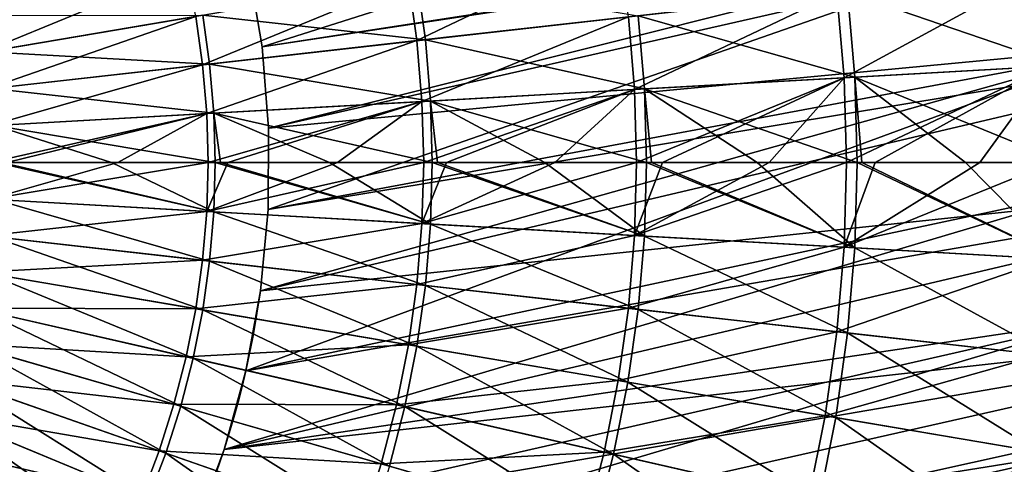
# Model space of a CAD drawing. Header units: millimetres. Extents: x -63 to 63, y -63 to 63.
# Tile 70 of 107: x 10 to 23, y -4 to 2. Entities that reach past the tile are written whole.
import ezdxf

# ---------------------------------------------------------------- set-up
doc = ezdxf.new("R2010")
doc.units = ezdxf.units.MM
doc.header["$LTSCALE"] = 106.095679
for name, color, linetype in [('11', 7, 'CONTINUOUS'), ('12', 7, 'CONTINUOUS'), ('21', 7, 'CONTINUOUS'), ('22', 7, 'CONTINUOUS'), ('24', 7, 'CONTINUOUS'), ('6', 7, 'CONTINUOUS'), ('7', 7, 'CONTINUOUS')]:
    doc.layers.add(name, color=color, linetype=linetype)

msp = doc.modelspace()

# ---------------------------------------------------------------- linework, layer by layer
at = {"layer": '11', "linetype": 'Continuous'}
for points in [[(24.034, 1.35, 11.442), (21.058, 2.373, 12.603), (23.921, 2.695, 11.442), (24.034, 1.35, 11.442)], [(15.176, 1.71, 14.473), (12.074, 2.052, 15.178), (15.056, 2.558, 14.473), (15.176, 1.71, 14.473)], [(15.176, 1.71, 14.473), (15.056, 2.558, 14.473), (18.141, 2.044, 13.614), (15.176, 1.71, 14.473)], [(21.158, 1.188, 12.603), (18.141, 2.044, 13.614), (21.058, 2.373, 12.603), (21.158, 1.188, 12.603)], [(21.158, 1.188, 12.603), (21.058, 2.373, 12.603), (24.034, 1.35, 11.442), (21.158, 1.188, 12.603)], [(9.061, 1.54, 15.728), (8.961, 2.045, 15.728), (12.074, 2.052, 15.178), (9.061, 1.54, 15.728)], [(12.17, 1.371, 15.178), (9.061, 1.54, 15.728), (12.074, 2.052, 15.178), (12.17, 1.371, 15.178)], [(12.17, 1.371, 15.178), (12.074, 2.052, 15.178), (15.176, 1.71, 14.473), (12.17, 1.371, 15.178)], [(18.227, 1.024, 13.614), (15.176, 1.71, 14.473), (18.141, 2.044, 13.614), (18.227, 1.024, 13.614)], [(18.227, 1.024, 13.614), (18.141, 2.044, 13.614), (21.158, 1.188, 12.603), (18.227, 1.024, 13.614)], [(15.248, 0.856, 14.473), (12.17, 1.371, 15.178), (15.176, 1.71, 14.473), (15.248, 0.856, 14.473)], [(15.248, 0.856, 14.473), (15.176, 1.71, 14.473), (18.227, 1.024, 13.614), (15.248, 0.856, 14.473)], [(9.133, 1.029, 15.728), (9.061, 1.54, 15.728), (12.17, 1.371, 15.178), (9.133, 1.029, 15.728)], [(12.228, 0.687, 15.178), (9.133, 1.029, 15.728), (12.17, 1.371, 15.178), (12.228, 0.687, 15.178)], [(12.228, 0.687, 15.178), (12.17, 1.371, 15.178), (15.248, 0.856, 14.473), (12.228, 0.687, 15.178)], [(24.072, 0, 11.442), (21.158, 1.188, 12.603), (24.034, 1.35, 11.442), (24.072, 0, 11.442)], [(21.192, 0, 12.603), (18.227, 1.024, 13.614), (21.158, 1.188, 12.603), (21.192, 0, 12.603)], [(21.192, 0, 12.603), (21.158, 1.188, 12.603), (21.256, 0, 12.579), (21.192, 0, 12.603)], [(21.256, 0, 12.579), (21.158, 1.188, 12.603), (22.701, 0, 12.016), (21.256, 0, 12.579)], [(22.701, 0, 12.016), (21.158, 1.188, 12.603), (24.072, 0, 11.442), (22.701, 0, 12.016)], [(9.177, 0.515, 15.728), (9.133, 1.029, 15.728), (12.228, 0.687, 15.178), (9.177, 0.515, 15.728)], [(18.256, 0, 13.614), (15.248, 0.856, 14.473), (18.227, 1.024, 13.614), (18.256, 0, 13.614)], [(18.256, 0, 13.614), (18.227, 1.024, 13.614), (18.324, 0, 13.592), (18.256, 0, 13.614)], [(18.324, 0, 13.592), (18.227, 1.024, 13.614), (19.796, 0, 13.104), (18.324, 0, 13.592)], [(19.796, 0, 13.104), (18.227, 1.024, 13.614), (21.192, 0, 12.603), (19.796, 0, 13.104)], [(15.272, 0, 14.473), (12.228, 0.687, 15.178), (15.248, 0.856, 14.473), (15.272, 0, 14.473)], [(15.272, 0, 14.473), (15.248, 0.856, 14.473), (15.344, 0, 14.454), (15.272, 0, 14.473)], [(15.344, 0, 14.454), (15.248, 0.856, 14.473), (16.839, 0, 14.042), (15.344, 0, 14.454)], [(16.839, 0, 14.042), (15.248, 0.856, 14.473), (18.256, 0, 13.614), (16.839, 0, 14.042)], [(12.247, 0, 15.178), (9.177, 0.515, 15.728), (12.228, 0.687, 15.178), (12.247, 0, 15.178)], [(12.247, 0, 15.178), (12.228, 0.687, 15.178), (12.323, 0, 15.162), (12.247, 0, 15.178)], [(12.323, 0, 15.162), (12.228, 0.687, 15.178), (13.838, 0, 14.828), (12.323, 0, 15.162)], [(13.838, 0, 14.828), (12.228, 0.687, 15.178), (15.272, 0, 14.473), (13.838, 0, 14.828)], [(9.271, 0, 15.715), (9.177, 0.515, 15.728), (10.801, 0, 15.458), (9.271, 0, 15.715)], [(10.801, 0, 15.458), (9.177, 0.515, 15.728), (12.247, 0, 15.178), (10.801, 0, 15.458)]]:
    msp.add_3dface(points, dxfattribs=at)
at = {"layer": '12', "linetype": 'Continuous'}
for points in [[(9.177, -0.515, 15.728), (9.191, 0, 15.728), (12.228, -0.687, 15.178), (9.177, -0.515, 15.728)], [(9.191, 0, 15.728), (9.271, 0, 15.715), (12.228, -0.687, 15.178), (9.191, 0, 15.728)], [(9.271, 0, 15.715), (10.801, 0, 15.458), (12.228, -0.687, 15.178), (9.271, 0, 15.715)], [(10.801, 0, 15.458), (12.247, 0, 15.178), (12.228, -0.687, 15.178), (10.801, 0, 15.458)], [(12.228, -0.687, 15.178), (12.247, 0, 15.178), (15.248, -0.856, 14.473), (12.228, -0.687, 15.178)], [(12.247, 0, 15.178), (12.323, 0, 15.162), (15.248, -0.856, 14.473), (12.247, 0, 15.178)], [(12.323, 0, 15.162), (13.838, 0, 14.828), (15.248, -0.856, 14.473), (12.323, 0, 15.162)], [(13.838, 0, 14.828), (15.272, 0, 14.473), (15.248, -0.856, 14.473), (13.838, 0, 14.828)], [(15.248, -0.856, 14.473), (15.272, 0, 14.473), (18.227, -1.024, 13.614), (15.248, -0.856, 14.473)], [(15.272, 0, 14.473), (15.344, 0, 14.454), (18.227, -1.024, 13.614), (15.272, 0, 14.473)], [(15.344, 0, 14.454), (16.839, 0, 14.042), (18.227, -1.024, 13.614), (15.344, 0, 14.454)], [(16.839, 0, 14.042), (18.256, 0, 13.614), (18.227, -1.024, 13.614), (16.839, 0, 14.042)], [(18.227, -1.024, 13.614), (18.256, 0, 13.614), (21.158, -1.188, 12.603), (18.227, -1.024, 13.614)], [(18.256, 0, 13.614), (18.324, 0, 13.592), (21.158, -1.188, 12.603), (18.256, 0, 13.614)], [(18.324, 0, 13.592), (19.796, 0, 13.104), (21.158, -1.188, 12.603), (18.324, 0, 13.592)], [(19.796, 0, 13.104), (21.192, 0, 12.603), (21.158, -1.188, 12.603), (19.796, 0, 13.104)], [(21.158, -1.188, 12.603), (21.192, 0, 12.603), (24.034, -1.35, 11.442), (21.158, -1.188, 12.603)], [(21.192, 0, 12.603), (21.256, 0, 12.579), (24.034, -1.35, 11.442), (21.192, 0, 12.603)], [(21.256, 0, 12.579), (22.701, 0, 12.016), (24.034, -1.35, 11.442), (21.256, 0, 12.579)], [(22.701, 0, 12.016), (24.072, 0, 11.442), (24.034, -1.35, 11.442), (22.701, 0, 12.016)], [(9.133, -1.029, 15.728), (9.177, -0.515, 15.728), (12.17, -1.371, 15.178), (9.133, -1.029, 15.728)], [(12.17, -1.371, 15.178), (9.177, -0.515, 15.728), (12.228, -0.687, 15.178), (12.17, -1.371, 15.178)], [(12.17, -1.371, 15.178), (12.228, -0.687, 15.178), (15.176, -1.71, 14.473), (12.17, -1.371, 15.178)], [(15.176, -1.71, 14.473), (12.228, -0.687, 15.178), (15.248, -0.856, 14.473), (15.176, -1.71, 14.473)], [(15.176, -1.71, 14.473), (15.248, -0.856, 14.473), (18.141, -2.044, 13.614), (15.176, -1.71, 14.473)], [(18.141, -2.044, 13.614), (15.248, -0.856, 14.473), (18.227, -1.024, 13.614), (18.141, -2.044, 13.614)], [(9.061, -1.54, 15.728), (9.133, -1.029, 15.728), (12.074, -2.052, 15.178), (9.061, -1.54, 15.728)], [(12.074, -2.052, 15.178), (9.133, -1.029, 15.728), (12.17, -1.371, 15.178), (12.074, -2.052, 15.178)], [(18.141, -2.044, 13.614), (18.227, -1.024, 13.614), (21.058, -2.373, 12.603), (18.141, -2.044, 13.614)], [(21.058, -2.373, 12.603), (18.227, -1.024, 13.614), (21.158, -1.188, 12.603), (21.058, -2.373, 12.603)], [(21.058, -2.373, 12.603), (21.158, -1.188, 12.603), (23.921, -2.695, 11.442), (21.058, -2.373, 12.603)], [(23.921, -2.695, 11.442), (21.158, -1.188, 12.603), (24.034, -1.35, 11.442), (23.921, -2.695, 11.442)], [(12.074, -2.052, 15.178), (12.17, -1.371, 15.178), (15.056, -2.558, 14.473), (12.074, -2.052, 15.178)], [(15.056, -2.558, 14.473), (12.17, -1.371, 15.178), (15.176, -1.71, 14.473), (15.056, -2.558, 14.473)], [(8.961, -2.045, 15.728), (9.061, -1.54, 15.728), (11.94, -2.725, 15.178), (8.961, -2.045, 15.728)], [(11.94, -2.725, 15.178), (9.061, -1.54, 15.728), (12.074, -2.052, 15.178), (11.94, -2.725, 15.178)], [(15.056, -2.558, 14.473), (15.176, -1.71, 14.473), (17.998, -3.058, 13.614), (15.056, -2.558, 14.473)], [(17.998, -3.058, 13.614), (15.176, -1.71, 14.473), (18.141, -2.044, 13.614), (17.998, -3.058, 13.614)], [(8.832, -2.544, 15.728), (8.961, -2.045, 15.728), (11.769, -3.391, 15.178), (8.832, -2.544, 15.728)], [(11.769, -3.391, 15.178), (8.961, -2.045, 15.728), (11.94, -2.725, 15.178), (11.769, -3.391, 15.178)], [(11.94, -2.725, 15.178), (12.074, -2.052, 15.178), (14.889, -3.398, 14.473), (11.94, -2.725, 15.178)], [(14.889, -3.398, 14.473), (12.074, -2.052, 15.178), (15.056, -2.558, 14.473), (14.889, -3.398, 14.473)], [(17.998, -3.058, 13.614), (18.141, -2.044, 13.614), (20.892, -3.55, 12.603), (17.998, -3.058, 13.614)], [(20.892, -3.55, 12.603), (18.141, -2.044, 13.614), (21.058, -2.373, 12.603), (20.892, -3.55, 12.603)], [(20.892, -3.55, 12.603), (21.058, -2.373, 12.603), (23.732, -4.032, 11.442), (20.892, -3.55, 12.603)], [(23.732, -4.032, 11.442), (21.058, -2.373, 12.603), (23.921, -2.695, 11.442), (23.732, -4.032, 11.442)], [(8.675, -3.036, 15.728), (8.832, -2.544, 15.728), (11.56, -4.045, 15.178), (8.675, -3.036, 15.728)], [(11.56, -4.045, 15.178), (8.832, -2.544, 15.728), (11.769, -3.391, 15.178), (11.56, -4.045, 15.178)], [(14.889, -3.398, 14.473), (15.056, -2.558, 14.473), (17.798, -4.062, 13.614), (14.889, -3.398, 14.473)], [(17.798, -4.062, 13.614), (15.056, -2.558, 14.473), (17.998, -3.058, 13.614), (17.798, -4.062, 13.614)], [(11.769, -3.391, 15.178), (11.94, -2.725, 15.178), (14.675, -4.228, 14.473), (11.769, -3.391, 15.178)], [(14.675, -4.228, 14.473), (11.94, -2.725, 15.178), (14.889, -3.398, 14.473), (14.675, -4.228, 14.473)], [(8.492, -3.517, 15.728), (8.675, -3.036, 15.728), (11.315, -4.687, 15.178), (8.492, -3.517, 15.728)], [(11.315, -4.687, 15.178), (8.675, -3.036, 15.728), (11.56, -4.045, 15.178), (11.315, -4.687, 15.178)], [(17.798, -4.062, 13.614), (17.998, -3.058, 13.614), (20.66, -4.716, 12.603), (17.798, -4.062, 13.614)], [(20.66, -4.716, 12.603), (17.998, -3.058, 13.614), (20.892, -3.55, 12.603), (20.66, -4.716, 12.603)], [(11.56, -4.045, 15.178), (11.769, -3.391, 15.178), (14.415, -5.044, 14.473), (11.56, -4.045, 15.178)], [(14.415, -5.044, 14.473), (11.769, -3.391, 15.178), (14.675, -4.228, 14.473), (14.415, -5.044, 14.473)], [(14.675, -4.228, 14.473), (14.889, -3.398, 14.473), (17.542, -5.054, 13.614), (14.675, -4.228, 14.473)], [(17.542, -5.054, 13.614), (14.889, -3.398, 14.473), (17.798, -4.062, 13.614), (17.542, -5.054, 13.614)], [(8.281, -3.988, 15.728), (8.492, -3.517, 15.728), (11.035, -5.314, 15.178), (8.281, -3.988, 15.728)], [(11.035, -5.314, 15.178), (8.492, -3.517, 15.728), (11.315, -4.687, 15.178), (11.035, -5.314, 15.178)], [(20.66, -4.716, 12.603), (20.892, -3.55, 12.603), (23.469, -5.357, 11.442), (20.66, -4.716, 12.603)], [(23.469, -5.357, 11.442), (20.892, -3.55, 12.603), (23.732, -4.032, 11.442), (23.469, -5.357, 11.442)], [(8.044, -4.446, 15.728), (8.281, -3.988, 15.728), (10.719, -5.924, 15.178), (8.044, -4.446, 15.728)], [(10.719, -5.924, 15.178), (8.281, -3.988, 15.728), (11.035, -5.314, 15.178), (10.719, -5.924, 15.178)], [(11.315, -4.687, 15.178), (11.56, -4.045, 15.178), (14.109, -5.844, 14.473), (11.315, -4.687, 15.178)], [(14.109, -5.844, 14.473), (11.56, -4.045, 15.178), (14.415, -5.044, 14.473), (14.109, -5.844, 14.473)], [(17.542, -5.054, 13.614), (17.798, -4.062, 13.614), (20.363, -5.867, 12.603), (17.542, -5.054, 13.614)], [(20.363, -5.867, 12.603), (17.798, -4.062, 13.614), (20.66, -4.716, 12.603), (20.363, -5.867, 12.603)]]:
    msp.add_3dface(points, dxfattribs=at)
at = {"layer": '21', "linetype": 'Continuous'}
for points in [[(24.199, 5.193, -201), (12.711, 2.728, -201), (12.9, 1.609, -201), (24.199, 5.193, -201)], [(24.519, 3.37, -201), (24.199, 5.193, -201), (12.9, 1.609, -201), (24.519, 3.37, -201)], [(12.991, 0.479, -201), (24.519, 3.37, -201), (12.9, 1.609, -201), (12.991, 0.479, -201)], [(24.703, 1.528, -201), (24.519, 3.37, -201), (12.983, -0.655, -201), (24.703, 1.528, -201)], [(12.983, -0.655, -201), (24.519, 3.37, -201), (12.991, 0.479, -201), (12.983, -0.655, -201)], [(24.748, -0.322, -201), (24.703, 1.528, -201), (12.672, -2.9, -201), (24.748, -0.322, -201)], [(12.672, -2.9, -201), (24.703, 1.528, -201), (12.877, -1.784, -201), (12.672, -2.9, -201)], [(12.877, -1.784, -201), (24.703, 1.528, -201), (12.983, -0.655, -201), (12.877, -1.784, -201)], [(24.655, -2.171, -201), (24.748, -0.322, -201), (12.372, -3.993, -201), (24.655, -2.171, -201)], [(12.372, -3.993, -201), (24.748, -0.322, -201), (12.672, -2.9, -201), (12.372, -3.993, -201)], [(24.424, -4.007, -201), (24.655, -2.171, -201), (11.49, -6.081, -201), (24.424, -4.007, -201)], [(11.49, -6.081, -201), (24.655, -2.171, -201), (11.976, -5.056, -201), (11.49, -6.081, -201)], [(11.976, -5.056, -201), (24.655, -2.171, -201), (12.372, -3.993, -201), (11.976, -5.056, -201)], [(24.056, -5.821, -201), (24.424, -4.007, -201), (9.525, -8.847, -201), (24.056, -5.821, -201)], [(9.525, -8.847, -201), (24.424, -4.007, -201), (10.26, -7.984, -201), (9.525, -8.847, -201)], [(10.26, -7.984, -201), (24.424, -4.007, -201), (10.916, -7.059, -201), (10.26, -7.984, -201)], [(10.916, -7.059, -201), (24.424, -4.007, -201), (11.49, -6.081, -201), (10.916, -7.059, -201)]]:
    msp.add_3dface(points, dxfattribs=at)
at = {"layer": '22', "linetype": 'Continuous'}
for points in [[(12.9, 1.609, -201), (12.711, 2.728, -201), (12.9, 1.609, -238), (12.9, 1.609, -201)], [(12.9, 1.609, -238), (12.711, 2.728, -201), (12.711, 2.728, -238), (12.9, 1.609, -238)], [(12.991, 0.479, -201), (12.9, 1.609, -201), (12.991, 0.479, -238), (12.991, 0.479, -201)], [(12.991, 0.479, -238), (12.9, 1.609, -201), (12.9, 1.609, -238), (12.991, 0.479, -238)], [(12.983, -0.655, -201), (12.991, 0.479, -201), (12.983, -0.655, -238), (12.983, -0.655, -201)], [(12.983, -0.655, -238), (12.991, 0.479, -201), (12.991, 0.479, -238), (12.983, -0.655, -238)], [(12.877, -1.784, -201), (12.983, -0.655, -201), (12.877, -1.784, -238), (12.877, -1.784, -201)], [(12.877, -1.784, -238), (12.983, -0.655, -201), (12.983, -0.655, -238), (12.877, -1.784, -238)], [(12.672, -2.9, -201), (12.877, -1.784, -201), (12.698, -2.788, -206.92), (12.672, -2.9, -201)], [(12.877, -1.784, -238), (12.672, -2.9, -238), (12.778, -2.391, -222.5), (12.877, -1.784, -238)], [(12.698, -2.788, -206.92), (12.877, -1.784, -201), (12.727, -2.649, -207.109), (12.698, -2.788, -206.92)], [(12.727, -2.649, -207.109), (12.877, -1.784, -201), (12.75, -2.538, -207.316), (12.727, -2.649, -207.109)], [(12.75, -2.538, -207.316), (12.877, -1.784, -201), (12.766, -2.456, -207.536), (12.75, -2.538, -207.316)], [(12.766, -2.456, -207.536), (12.877, -1.784, -201), (12.775, -2.407, -207.766), (12.766, -2.456, -207.536)], [(12.775, -2.407, -207.766), (12.877, -1.784, -201), (12.778, -2.391, -208), (12.775, -2.407, -207.766)], [(12.877, -1.784, -201), (12.877, -1.784, -238), (12.778, -2.391, -222.5), (12.877, -1.784, -201)], [(12.877, -1.784, -201), (12.778, -2.391, -222.5), (12.778, -2.391, -208), (12.877, -1.784, -201)], [(12.778, -2.391, -222.5), (12.672, -2.9, -238), (12.775, -2.407, -222.734), (12.778, -2.391, -222.5)], [(12.775, -2.407, -222.734), (12.672, -2.9, -238), (12.766, -2.456, -222.964), (12.775, -2.407, -222.734)], [(12.766, -2.456, -222.964), (12.672, -2.9, -238), (12.75, -2.538, -223.184), (12.766, -2.456, -222.964)], [(12.766, -2.456, -222.036), (12.75, -2.538, -221.816), (12.766, -2.456, -208.464), (12.766, -2.456, -222.036)], [(12.766, -2.456, -208.464), (12.75, -2.538, -221.816), (12.75, -2.538, -208.684), (12.766, -2.456, -208.464)], [(12.775, -2.407, -222.266), (12.766, -2.456, -222.036), (12.775, -2.407, -208.234), (12.775, -2.407, -222.266)], [(12.775, -2.407, -208.234), (12.766, -2.456, -222.036), (12.766, -2.456, -208.464), (12.775, -2.407, -208.234)], [(12.778, -2.391, -222.5), (12.775, -2.407, -222.266), (12.778, -2.391, -208), (12.778, -2.391, -222.5)], [(12.778, -2.391, -208), (12.775, -2.407, -222.266), (12.775, -2.407, -208.234), (12.778, -2.391, -208)], [(12.75, -2.538, -223.184), (12.672, -2.9, -238), (12.727, -2.649, -223.391), (12.75, -2.538, -223.184)], [(12.75, -2.538, -221.816), (12.727, -2.649, -221.609), (12.75, -2.538, -208.684), (12.75, -2.538, -221.816)], [(12.75, -2.538, -208.684), (12.727, -2.649, -221.609), (12.727, -2.649, -208.891), (12.75, -2.538, -208.684)], [(12.727, -2.649, -223.391), (12.672, -2.9, -238), (12.698, -2.788, -223.58), (12.727, -2.649, -223.391)], [(12.727, -2.649, -221.609), (12.698, -2.788, -221.42), (12.727, -2.649, -208.891), (12.727, -2.649, -221.609)], [(12.727, -2.649, -208.891), (12.698, -2.788, -221.42), (12.698, -2.788, -209.08), (12.727, -2.649, -208.891)], [(12.661, -2.951, -206.753), (12.672, -2.9, -201), (12.698, -2.788, -206.92), (12.661, -2.951, -206.753)], [(12.698, -2.788, -223.58), (12.672, -2.9, -238), (12.661, -2.951, -223.747), (12.698, -2.788, -223.58)], [(12.698, -2.788, -221.42), (12.661, -2.951, -221.253), (12.698, -2.788, -209.08), (12.698, -2.788, -221.42)], [(12.698, -2.788, -209.08), (12.661, -2.951, -221.253), (12.661, -2.951, -209.247), (12.698, -2.788, -209.08)], [(12.372, -3.993, -201), (12.672, -2.9, -201), (12.372, -3.993, -206.35), (12.372, -3.993, -201)], [(12.372, -3.993, -206.35), (12.672, -2.9, -201), (12.441, -3.77, -206.367), (12.372, -3.993, -206.35)], [(12.672, -2.9, -238), (12.372, -3.993, -238), (12.661, -2.951, -223.747), (12.672, -2.9, -238)], [(12.661, -2.951, -223.747), (12.372, -3.993, -238), (12.616, -3.136, -223.889), (12.661, -2.951, -223.747)], [(12.441, -3.77, -206.367), (12.672, -2.9, -201), (12.506, -3.549, -206.417), (12.441, -3.77, -206.367)], [(12.506, -3.549, -206.417), (12.672, -2.9, -201), (12.565, -3.336, -206.499), (12.506, -3.549, -206.417)], [(12.565, -3.336, -206.499), (12.672, -2.9, -201), (12.616, -3.136, -206.611), (12.565, -3.336, -206.499)], [(12.616, -3.136, -206.611), (12.672, -2.9, -201), (12.661, -2.951, -206.753), (12.616, -3.136, -206.611)], [(12.661, -2.951, -221.253), (12.616, -3.136, -221.111), (12.661, -2.951, -209.247), (12.661, -2.951, -221.253)], [(12.661, -2.951, -209.247), (12.616, -3.136, -221.111), (12.616, -3.136, -209.389), (12.661, -2.951, -209.247)], [(12.616, -3.136, -223.889), (12.372, -3.993, -238), (12.565, -3.336, -224.001), (12.616, -3.136, -223.889)], [(12.616, -3.136, -221.111), (12.565, -3.337, -220.999), (12.616, -3.136, -209.389), (12.616, -3.136, -221.111)], [(12.616, -3.136, -209.389), (12.565, -3.337, -220.999), (12.565, -3.337, -209.501), (12.616, -3.136, -209.389)], [(12.565, -3.336, -224.001), (12.372, -3.993, -238), (12.506, -3.549, -224.083), (12.565, -3.336, -224.001)], [(12.565, -3.337, -220.999), (12.506, -3.549, -220.916), (12.565, -3.337, -209.501), (12.565, -3.337, -220.999)], [(12.565, -3.337, -209.501), (12.506, -3.549, -220.916), (12.506, -3.549, -209.584), (12.565, -3.337, -209.501)], [(12.506, -3.549, -224.083), (12.372, -3.993, -238), (12.441, -3.77, -224.133), (12.506, -3.549, -224.083)], [(12.506, -3.549, -220.916), (12.441, -3.77, -220.867), (12.506, -3.549, -209.584), (12.506, -3.549, -220.916)], [(12.506, -3.549, -209.584), (12.441, -3.77, -220.867), (12.441, -3.77, -209.633), (12.506, -3.549, -209.584)], [(12.441, -3.77, -224.133), (12.372, -3.993, -238), (12.372, -3.993, -224.15), (12.441, -3.77, -224.133)], [(12.441, -3.77, -220.867), (12.372, -3.993, -220.85), (12.441, -3.77, -209.633), (12.441, -3.77, -220.867)], [(12.441, -3.77, -209.633), (12.372, -3.993, -220.85), (12.372, -3.993, -209.65), (12.441, -3.77, -209.633)], [(11.976, -5.056, -201), (12.372, -3.993, -201), (11.997, -5.007, -206.753), (11.976, -5.056, -201)], [(12.372, -3.993, -238), (11.976, -5.056, -238), (12.372, -3.993, -224.15), (12.372, -3.993, -238)], [(12.372, -3.993, -224.15), (11.976, -5.056, -238), (12.298, -4.215, -224.133), (12.372, -3.993, -224.15)], [(11.997, -5.007, -206.753), (12.372, -3.993, -201), (12.069, -4.832, -206.611), (11.997, -5.007, -206.753)], [(12.069, -4.832, -206.611), (12.372, -3.993, -201), (12.144, -4.639, -206.499), (12.069, -4.832, -206.611)], [(12.144, -4.639, -206.499), (12.372, -3.993, -201), (12.221, -4.432, -206.416), (12.144, -4.639, -206.499)], [(12.221, -4.432, -206.416), (12.372, -3.993, -201), (12.298, -4.215, -206.367), (12.221, -4.432, -206.416)], [(12.298, -4.215, -206.367), (12.372, -3.993, -201), (12.372, -3.993, -206.35), (12.298, -4.215, -206.367)], [(12.372, -3.993, -220.85), (12.298, -4.215, -220.867), (12.372, -3.993, -209.65), (12.372, -3.993, -220.85)], [(12.372, -3.993, -209.65), (12.298, -4.215, -220.867), (12.298, -4.215, -209.633), (12.372, -3.993, -209.65)]]:
    msp.add_3dface(points, dxfattribs=at)
at = {"layer": '24', "linetype": 'Continuous'}
for points in [[(12.9, 1.609, -238), (12.711, 2.728, -238), (28.716, 4.046, -238), (12.9, 1.609, -238)], [(12.991, 0.479, -238), (12.9, 1.609, -238), (28.716, 4.046, -238), (12.991, 0.479, -238)], [(28.932, 1.987, -238), (12.991, 0.479, -238), (28.716, 4.046, -238), (28.932, 1.987, -238)], [(12.877, -1.784, -238), (12.983, -0.655, -238), (28.932, 1.987, -238), (12.877, -1.784, -238)], [(29, -0.082, -238), (12.877, -1.784, -238), (28.932, 1.987, -238), (29, -0.082, -238)], [(12.983, -0.655, -238), (12.991, 0.479, -238), (28.932, 1.987, -238), (12.983, -0.655, -238)], [(12.372, -3.993, -238), (12.672, -2.9, -238), (29, -0.082, -238), (12.372, -3.993, -238)], [(28.92, -2.15, -238), (12.372, -3.993, -238), (29, -0.082, -238), (28.92, -2.15, -238)], [(12.672, -2.9, -238), (12.877, -1.784, -238), (29, -0.082, -238), (12.672, -2.9, -238)], [(11.49, -6.081, -238), (11.976, -5.056, -238), (28.92, -2.15, -238), (11.49, -6.081, -238)], [(28.693, -4.208, -238), (11.49, -6.081, -238), (28.92, -2.15, -238), (28.693, -4.208, -238)], [(11.976, -5.056, -238), (12.372, -3.993, -238), (28.92, -2.15, -238), (11.976, -5.056, -238)]]:
    msp.add_3dface(points, dxfattribs=at)
at = {"layer": '6', "linetype": 'Continuous'}
for points in [[(9.346, 0, 17.221), (9.1, -0.511, 17.256), (10.889, 0, 16.967), (9.346, 0, 17.221)], [(10.889, 0, 16.967), (9.1, -0.511, 17.256), (12.148, 0, 16.729), (10.889, 0, 16.967)], [(12.148, 0, 16.729), (9.1, -0.511, 17.256), (12.129, -0.681, 16.729), (12.148, 0, 16.729)], [(12.148, 0, 16.729), (12.129, -0.681, 16.729), (12.424, 0, 16.673), (12.148, 0, 16.729)], [(12.424, 0, 16.673), (12.129, -0.681, 16.729), (13.952, 0, 16.341), (12.424, 0, 16.673)], [(13.952, 0, 16.341), (12.129, -0.681, 16.729), (15.152, 0, 16.052), (13.952, 0, 16.341)], [(15.152, 0, 16.052), (12.129, -0.681, 16.729), (15.128, -0.85, 16.052), (15.152, 0, 16.052)], [(15.152, 0, 16.052), (15.128, -0.85, 16.052), (15.471, 0, 15.971), (15.152, 0, 16.052)], [(15.471, 0, 15.971), (15.128, -0.85, 16.052), (16.98, 0, 15.562), (15.471, 0, 15.971)], [(16.98, 0, 15.562), (15.128, -0.85, 16.052), (18.119, 0, 15.227), (16.98, 0, 15.562)], [(18.119, 0, 15.227), (15.128, -0.85, 16.052), (18.091, -1.016, 15.227), (18.119, 0, 15.227)], [(18.119, 0, 15.227), (18.091, -1.016, 15.227), (18.479, 0, 15.116), (18.119, 0, 15.227)], [(18.479, 0, 15.116), (18.091, -1.016, 15.227), (19.966, 0, 14.632), (18.479, 0, 15.116)], [(19.966, 0, 14.632), (18.091, -1.016, 15.227), (21.041, 0, 14.255), (19.966, 0, 14.632)], [(21.041, 0, 14.255), (18.091, -1.016, 15.227), (21.008, -1.18, 14.255), (21.041, 0, 14.255)], [(21.041, 0, 14.255), (21.008, -1.18, 14.255), (21.44, 0, 14.11), (21.041, 0, 14.255)], [(21.44, 0, 14.11), (21.008, -1.18, 14.255), (22.9, 0, 13.552), (21.44, 0, 14.11)], [(22.9, 0, 13.552), (21.008, -1.18, 14.255), (23.912, 0, 13.14), (22.9, 0, 13.552)], [(23.912, 0, 13.14), (21.008, -1.18, 14.255), (23.874, -1.341, 13.14), (23.912, 0, 13.14)], [(9.1, -0.511, 17.256), (9.057, -1.02, 17.256), (12.129, -0.681, 16.729), (9.1, -0.511, 17.256)], [(12.129, -0.681, 16.729), (9.057, -1.02, 17.256), (12.072, -1.36, 16.729), (12.129, -0.681, 16.729)], [(12.129, -0.681, 16.729), (12.072, -1.36, 16.729), (15.128, -0.85, 16.052), (12.129, -0.681, 16.729)], [(15.128, -0.85, 16.052), (12.072, -1.36, 16.729), (15.057, -1.697, 16.052), (15.128, -0.85, 16.052)], [(15.128, -0.85, 16.052), (15.057, -1.697, 16.052), (18.091, -1.016, 15.227), (15.128, -0.85, 16.052)], [(9.057, -1.02, 17.256), (8.985, -1.527, 17.256), (12.072, -1.36, 16.729), (9.057, -1.02, 17.256)], [(18.091, -1.016, 15.227), (15.057, -1.697, 16.052), (18.005, -2.029, 15.227), (18.091, -1.016, 15.227)], [(18.091, -1.016, 15.227), (18.005, -2.029, 15.227), (21.008, -1.18, 14.255), (18.091, -1.016, 15.227)], [(21.008, -1.18, 14.255), (18.005, -2.029, 15.227), (20.909, -2.356, 14.255), (21.008, -1.18, 14.255)], [(21.008, -1.18, 14.255), (20.909, -2.356, 14.255), (23.874, -1.341, 13.14), (21.008, -1.18, 14.255)], [(12.072, -1.36, 16.729), (8.985, -1.527, 17.256), (11.976, -2.035, 16.729), (12.072, -1.36, 16.729)], [(12.072, -1.36, 16.729), (11.976, -2.035, 16.729), (15.057, -1.697, 16.052), (12.072, -1.36, 16.729)], [(23.874, -1.341, 13.14), (20.909, -2.356, 14.255), (23.762, -2.677, 13.14), (23.874, -1.341, 13.14)], [(8.985, -1.527, 17.256), (8.886, -2.028, 17.256), (11.976, -2.035, 16.729), (8.985, -1.527, 17.256)], [(15.057, -1.697, 16.052), (11.976, -2.035, 16.729), (14.938, -2.538, 16.052), (15.057, -1.697, 16.052)], [(15.057, -1.697, 16.052), (14.938, -2.538, 16.052), (18.005, -2.029, 15.227), (15.057, -1.697, 16.052)], [(8.886, -2.028, 17.256), (8.758, -2.523, 17.256), (11.844, -2.703, 16.729), (8.886, -2.028, 17.256)], [(11.976, -2.035, 16.729), (8.886, -2.028, 17.256), (11.844, -2.703, 16.729), (11.976, -2.035, 16.729)], [(11.976, -2.035, 16.729), (11.844, -2.703, 16.729), (14.938, -2.538, 16.052), (11.976, -2.035, 16.729)], [(18.005, -2.029, 15.227), (14.938, -2.538, 16.052), (17.863, -3.035, 15.227), (18.005, -2.029, 15.227)], [(18.005, -2.029, 15.227), (17.863, -3.035, 15.227), (20.909, -2.356, 14.255), (18.005, -2.029, 15.227)], [(20.909, -2.356, 14.255), (17.863, -3.035, 15.227), (20.744, -3.525, 14.255), (20.909, -2.356, 14.255)], [(20.909, -2.356, 14.255), (20.744, -3.525, 14.255), (23.762, -2.677, 13.14), (20.909, -2.356, 14.255)], [(8.758, -2.523, 17.256), (8.603, -3.01, 17.256), (11.673, -3.363, 16.729), (8.758, -2.523, 17.256)], [(11.844, -2.703, 16.729), (8.758, -2.523, 17.256), (11.673, -3.363, 16.729), (11.844, -2.703, 16.729)], [(14.938, -2.538, 16.052), (11.844, -2.703, 16.729), (14.772, -3.372, 16.052), (14.938, -2.538, 16.052)], [(14.938, -2.538, 16.052), (14.772, -3.372, 16.052), (17.863, -3.035, 15.227), (14.938, -2.538, 16.052)], [(11.844, -2.703, 16.729), (11.673, -3.363, 16.729), (14.772, -3.372, 16.052), (11.844, -2.703, 16.729)], [(23.762, -2.677, 13.14), (20.744, -3.525, 14.255), (23.574, -4.005, 13.14), (23.762, -2.677, 13.14)], [(8.603, -3.01, 17.256), (8.42, -3.488, 17.256), (11.466, -4.012, 16.729), (8.603, -3.01, 17.256)], [(11.673, -3.363, 16.729), (8.603, -3.01, 17.256), (11.466, -4.012, 16.729), (11.673, -3.363, 16.729)], [(17.863, -3.035, 15.227), (14.772, -3.372, 16.052), (17.665, -4.032, 15.227), (17.863, -3.035, 15.227)], [(17.863, -3.035, 15.227), (17.665, -4.032, 15.227), (20.744, -3.525, 14.255), (17.863, -3.035, 15.227)], [(11.673, -3.363, 16.729), (11.466, -4.012, 16.729), (14.56, -4.195, 16.052), (11.673, -3.363, 16.729)], [(14.772, -3.372, 16.052), (11.673, -3.363, 16.729), (14.56, -4.195, 16.052), (14.772, -3.372, 16.052)], [(14.772, -3.372, 16.052), (14.56, -4.195, 16.052), (17.665, -4.032, 15.227), (14.772, -3.372, 16.052)], [(8.42, -3.488, 17.256), (8.212, -3.954, 17.256), (11.223, -4.649, 16.729), (8.42, -3.488, 17.256)], [(11.466, -4.012, 16.729), (8.42, -3.488, 17.256), (11.223, -4.649, 16.729), (11.466, -4.012, 16.729)], [(20.744, -3.525, 14.255), (17.665, -4.032, 15.227), (20.514, -4.682, 14.255), (20.744, -3.525, 14.255)], [(20.744, -3.525, 14.255), (20.514, -4.682, 14.255), (23.574, -4.005, 13.14), (20.744, -3.525, 14.255)], [(8.212, -3.954, 17.256), (7.977, -4.409, 17.256), (10.945, -5.271, 16.729), (8.212, -3.954, 17.256)], [(11.223, -4.649, 16.729), (8.212, -3.954, 17.256), (10.945, -5.271, 16.729), (11.223, -4.649, 16.729)], [(11.466, -4.012, 16.729), (11.223, -4.649, 16.729), (14.302, -5.004, 16.052), (11.466, -4.012, 16.729)], [(14.56, -4.195, 16.052), (11.466, -4.012, 16.729), (14.302, -5.004, 16.052), (14.56, -4.195, 16.052)], [(17.665, -4.032, 15.227), (14.56, -4.195, 16.052), (17.411, -5.016, 15.227), (17.665, -4.032, 15.227)], [(17.665, -4.032, 15.227), (17.411, -5.016, 15.227), (20.514, -4.682, 14.255), (17.665, -4.032, 15.227)], [(23.574, -4.005, 13.14), (20.514, -4.682, 14.255), (23.312, -5.321, 13.14), (23.574, -4.005, 13.14)], [(14.56, -4.195, 16.052), (14.302, -5.004, 16.052), (17.411, -5.016, 15.227), (14.56, -4.195, 16.052)]]:
    msp.add_3dface(points, dxfattribs=at)
at = {"layer": '7', "linetype": 'Continuous'}
for points in [[(14.938, 2.538, 16.052), (15.057, 1.697, 16.052), (17.863, 3.035, 15.227), (14.938, 2.538, 16.052)], [(17.863, 3.035, 15.227), (15.057, 1.697, 16.052), (18.005, 2.029, 15.227), (17.863, 3.035, 15.227)], [(8.886, 2.028, 17.256), (8.985, 1.527, 17.256), (11.844, 2.703, 16.729), (8.886, 2.028, 17.256)], [(11.844, 2.703, 16.729), (8.985, 1.527, 17.256), (11.976, 2.035, 16.729), (11.844, 2.703, 16.729)], [(20.909, 2.356, 14.255), (21.008, 1.18, 14.255), (23.762, 2.677, 13.14), (20.909, 2.356, 14.255)], [(23.762, 2.677, 13.14), (21.008, 1.18, 14.255), (23.874, 1.341, 13.14), (23.762, 2.677, 13.14)], [(11.976, 2.035, 16.729), (12.072, 1.36, 16.729), (14.938, 2.538, 16.052), (11.976, 2.035, 16.729)], [(14.938, 2.538, 16.052), (12.072, 1.36, 16.729), (15.057, 1.697, 16.052), (14.938, 2.538, 16.052)], [(18.005, 2.029, 15.227), (18.091, 1.016, 15.227), (20.909, 2.356, 14.255), (18.005, 2.029, 15.227)], [(20.909, 2.356, 14.255), (18.091, 1.016, 15.227), (21.008, 1.18, 14.255), (20.909, 2.356, 14.255)], [(8.985, 1.527, 17.256), (9.057, 1.02, 17.256), (11.976, 2.035, 16.729), (8.985, 1.527, 17.256)], [(11.976, 2.035, 16.729), (9.057, 1.02, 17.256), (12.072, 1.36, 16.729), (11.976, 2.035, 16.729)], [(15.057, 1.697, 16.052), (15.128, 0.85, 16.052), (18.005, 2.029, 15.227), (15.057, 1.697, 16.052)], [(18.005, 2.029, 15.227), (15.128, 0.85, 16.052), (18.091, 1.016, 15.227), (18.005, 2.029, 15.227)], [(12.072, 1.36, 16.729), (12.129, 0.681, 16.729), (15.057, 1.697, 16.052), (12.072, 1.36, 16.729)], [(15.057, 1.697, 16.052), (12.129, 0.681, 16.729), (15.128, 0.85, 16.052), (15.057, 1.697, 16.052)], [(9.057, 1.02, 17.256), (9.1, 0.511, 17.256), (12.072, 1.36, 16.729), (9.057, 1.02, 17.256)], [(12.072, 1.36, 16.729), (9.1, 0.511, 17.256), (12.129, 0.681, 16.729), (12.072, 1.36, 16.729)], [(21.008, 1.18, 14.255), (21.041, 0, 14.255), (23.874, 1.341, 13.14), (21.008, 1.18, 14.255)], [(21.041, 0, 14.255), (21.44, 0, 14.11), (23.874, 1.341, 13.14), (21.041, 0, 14.255)], [(21.44, 0, 14.11), (22.9, 0, 13.552), (23.874, 1.341, 13.14), (21.44, 0, 14.11)], [(22.9, 0, 13.552), (23.912, 0, 13.14), (23.874, 1.341, 13.14), (22.9, 0, 13.552)], [(18.091, 1.016, 15.227), (18.119, 0, 15.227), (21.008, 1.18, 14.255), (18.091, 1.016, 15.227)], [(18.119, 0, 15.227), (18.479, 0, 15.116), (21.008, 1.18, 14.255), (18.119, 0, 15.227)], [(18.479, 0, 15.116), (19.966, 0, 14.632), (21.008, 1.18, 14.255), (18.479, 0, 15.116)], [(19.966, 0, 14.632), (21.041, 0, 14.255), (21.008, 1.18, 14.255), (19.966, 0, 14.632)], [(15.128, 0.85, 16.052), (15.152, 0, 16.052), (18.091, 1.016, 15.227), (15.128, 0.85, 16.052)], [(15.152, 0, 16.052), (15.471, 0, 15.971), (18.091, 1.016, 15.227), (15.152, 0, 16.052)], [(15.471, 0, 15.971), (16.98, 0, 15.562), (18.091, 1.016, 15.227), (15.471, 0, 15.971)], [(16.98, 0, 15.562), (18.119, 0, 15.227), (18.091, 1.016, 15.227), (16.98, 0, 15.562)], [(12.129, 0.681, 16.729), (12.148, 0, 16.729), (15.128, 0.85, 16.052), (12.129, 0.681, 16.729)], [(12.148, 0, 16.729), (12.424, 0, 16.673), (15.128, 0.85, 16.052), (12.148, 0, 16.729)], [(12.424, 0, 16.673), (13.952, 0, 16.341), (15.128, 0.85, 16.052), (12.424, 0, 16.673)], [(13.952, 0, 16.341), (15.152, 0, 16.052), (15.128, 0.85, 16.052), (13.952, 0, 16.341)], [(9.1, 0.511, 17.256), (9.114, 0, 17.256), (12.129, 0.681, 16.729), (9.1, 0.511, 17.256)], [(9.114, 0, 17.256), (9.346, 0, 17.221), (12.129, 0.681, 16.729), (9.114, 0, 17.256)], [(9.346, 0, 17.221), (10.889, 0, 16.967), (12.129, 0.681, 16.729), (9.346, 0, 17.221)], [(10.889, 0, 16.967), (12.148, 0, 16.729), (12.129, 0.681, 16.729), (10.889, 0, 16.967)]]:
    msp.add_3dface(points, dxfattribs=at)

doc.saveas('drawing.dxf')
